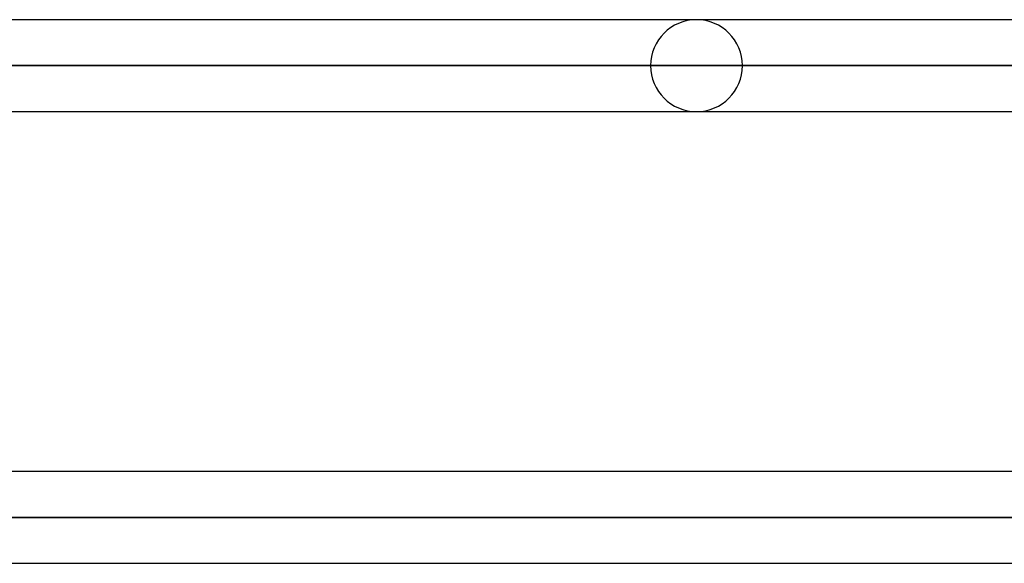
# Model space of a CAD drawing. Header units: millimetres. Extents: x -243 to 243, y -86 to 92.
# Tile 18 of 79: x -99 to -80, y 24 to 35. Entities that reach past the tile are written whole.
import ezdxf

# ---------------------------------------------------------------- set-up
doc = ezdxf.new("R2010")
doc.units = ezdxf.units.MM
doc.layers.add('MAIN-1', color=7, linetype='Continuous')

msp = doc.modelspace()

# ---------------------------------------------------------------- linework, layer by layer
at = {"layer": 'MAIN-1'}
for p, q in [((129.148, 34.752), (-129.148, 34.752)), ((129.148, 34.752), (-129.148, 34.752)), ((-64.537, 34.752), (-86.278, 34.752)), ((-64.537, 34.752), (-86.278, 34.752)), ((129.777, 33.857), (-129.777, 33.857)), ((-129.777, 33.857), (129.777, 33.857)), ((-128.55, 33.857), (128.55, 33.857)), ((128.55, 33.857), (-128.55, 33.857)), ((-87.173, 33.857), (-65.252, 33.857)), ((-65.252, 33.857), (-87.173, 33.857)), ((-63.907, 33.857), (-85.383, 33.857)), ((-85.383, 33.857), (-63.907, 33.857)), ((-129.187, 32.962), (129.187, 32.962)), ((-129.187, 32.962), (129.187, 32.962)), ((-86.278, 32.962), (-64.615, 32.962)), ((-86.278, 32.962), (-64.615, 32.962)), ((135.479, 25.952), (-135.479, 25.952)), ((135.479, 25.952), (-135.479, 25.952)), ((136.222, 25.057), (-136.222, 25.057)), ((-136.222, 25.057), (136.222, 25.057)), ((-134.88, 25.057), (134.88, 25.057)), ((134.88, 25.057), (-134.88, 25.057)), ((-135.382, 24.162), (135.382, 24.162)), ((-135.382, 24.162), (135.382, 24.162))]:
    msp.add_line(p, q, dxfattribs=at)
for start, end in [(0, 180), (180, 0)]:
    msp.add_arc((-86.278, 33.857), 0.895, start, end, dxfattribs=at)

doc.saveas('drawing.dxf')
